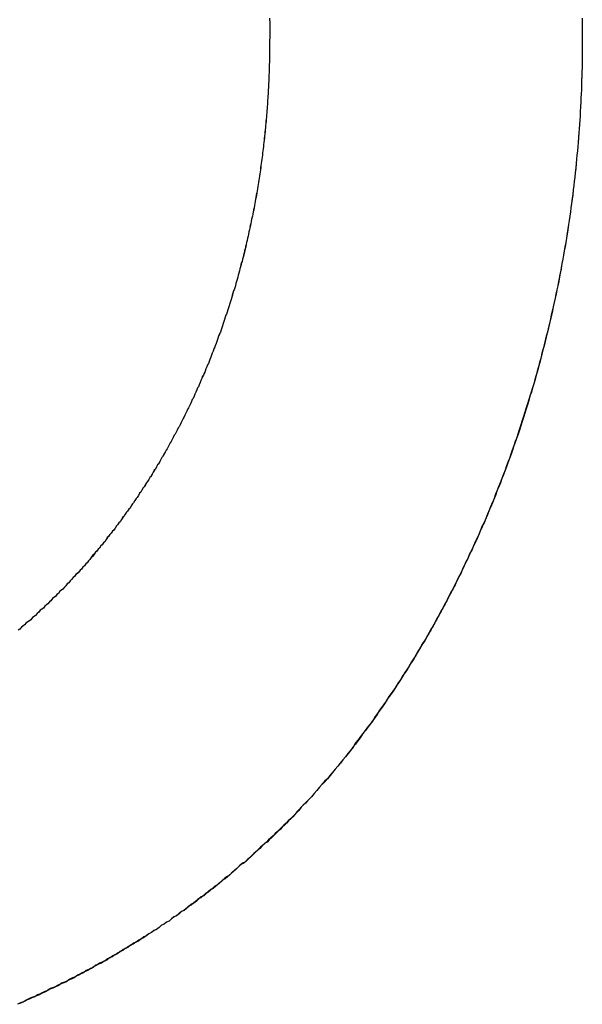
# Model space of a CAD drawing. Extents: x 744 to 2048, y 1140 to 2782.
# Tile 61 of 134: x 895.777 to 896.311, y 2446.582 to 2447.516. Entities that reach past the tile are written whole.
import ezdxf

# ---------------------------------------------------------------- set-up
doc = ezdxf.new("R2010")
doc.units = 0
doc.layers.add('KF_SONA_6_FRONT', color=7, linetype='CONTINUOUS')

# ---------------------------------------------------------------- blocks, each defined once
blk = doc.blocks.new('KF_SONA_6_FRONT')
at = {"layer": 'KF_SONA_6_FRONT'}
for points in [[(-1.40027, -179.07, 0), (-1.40022, -179.075, 0), (-1.4002, -179.079, 0), (-1.4002, -179.083, 0), (-1.40022, -179.088, 0), (-1.40027, -179.092, 0)], [(-1.40027, -179.071, 0), (-1.40022, -179.075, 0), (-1.4002, -179.079, 0), (-1.4002, -179.084, 0), (-1.40022, -179.088, 0), (-1.40027, -179.092, 0)], [(-1.10382, -179.07, 0), (-1.10374, -179.075, 0), (-1.10368, -179.079, 0), (-1.10364, -179.083, 0), (-1.10361, -179.088, 0), (-1.10361, -179.092, 0)], [(-1.10382, -179.07, 0), (-1.10374, -179.075, 0), (-1.10368, -179.079, 0), (-1.10364, -179.083, 0), (-1.10361, -179.088, 0), (-1.10361, -179.092, 0)], [(-1.40027, -179.092, 0), (-1.40027, -179.094, 0), (-1.40028, -179.096, 0), (-1.4003, -179.098, 0), (-1.40032, -179.1, 0), (-1.40034, -179.102, 0), (-1.40037, -179.104, 0), (-1.4004, -179.106, 0), (-1.40044, -179.108, 0), (-1.40048, -179.11, 0), (-1.40053, -179.112, 0), (-1.40058, -179.114, 0), (-1.40064, -179.116, 0), (-1.4007, -179.118, 0), (-1.40076, -179.12, 0), (-1.40083, -179.122, 0), (-1.40091, -179.124, 0), (-1.40099, -179.126, 0), (-1.40107, -179.128, 0), (-1.40116, -179.13, 0), (-1.40125, -179.132, 0), (-1.40135, -179.134, 0), (-1.40145, -179.136, 0), (-1.40156, -179.138, 0), (-1.40167, -179.14, 0), (-1.40179, -179.142, 0), (-1.40191, -179.144, 0), (-1.40203, -179.146, 0), (-1.40216, -179.148, 0), (-1.4023, -179.15, 0), (-1.40244, -179.152, 0), (-1.40258, -179.154, 0), (-1.40273, -179.156, 0), (-1.40288, -179.158, 0), (-1.40304, -179.16, 0), (-1.4032, -179.162, 0), (-1.40337, -179.164, 0), (-1.40354, -179.166, 0), (-1.40372, -179.168, 0), (-1.4039, -179.17, 0), (-1.40409, -179.172, 0), (-1.40428, -179.174, 0), (-1.40447, -179.176, 0), (-1.40467, -179.178, 0), (-1.40488, -179.18, 0), (-1.40509, -179.182, 0), (-1.4053, -179.184, 0), (-1.40552, -179.186, 0), (-1.40574, -179.188, 0), (-1.40597, -179.19, 0), (-1.40621, -179.192, 0), (-1.40644, -179.194, 0), (-1.40669, -179.196, 0), (-1.40693, -179.198, 0), (-1.40719, -179.2, 0), (-1.40744, -179.202, 0), (-1.40771, -179.204, 0), (-1.40797, -179.206, 0), (-1.40824, -179.208, 0), (-1.40852, -179.21, 0), (-1.4088, -179.212, 0), (-1.40909, -179.214, 0), (-1.40938, -179.216, 0), (-1.40967, -179.218, 0), (-1.40997, -179.22, 0), (-1.41028, -179.222, 0), (-1.41058, -179.224, 0), (-1.4109, -179.226, 0), (-1.41122, -179.228, 0), (-1.41154, -179.23, 0), (-1.41187, -179.232, 0), (-1.4122, -179.234, 0), (-1.41254, -179.236, 0), (-1.41289, -179.238, 0), (-1.41323, -179.24, 0), (-1.41359, -179.242, 0), (-1.41394, -179.244, 0), (-1.41431, -179.246, 0), (-1.41467, -179.248, 0), (-1.41504, -179.25, 0), (-1.41542, -179.252, 0), (-1.4158, -179.254, 0), (-1.41619, -179.256, 0), (-1.41658, -179.258, 0), (-1.41698, -179.259, 0), (-1.41738, -179.261, 0), (-1.41778, -179.263, 0), (-1.4182, -179.265, 0), (-1.41861, -179.267, 0), (-1.41903, -179.269, 0), (-1.41946, -179.271, 0), (-1.41989, -179.273, 0), (-1.42032, -179.275, 0), (-1.42076, -179.277, 0), (-1.42121, -179.279, 0), (-1.42166, -179.281, 0), (-1.42211, -179.283, 0), (-1.42257, -179.285, 0), (-1.42304, -179.287, 0), (-1.4235, -179.289, 0), (-1.42398, -179.291, 0), (-1.42446, -179.293, 0), (-1.42494, -179.295, 0), (-1.42543, -179.297, 0), (-1.42592, -179.299, 0), (-1.42642, -179.301, 0), (-1.42693, -179.302, 0), (-1.42744, -179.304, 0), (-1.42795, -179.306, 0), (-1.42847, -179.308, 0), (-1.42899, -179.31, 0), (-1.42952, -179.312, 0), (-1.43005, -179.314, 0), (-1.43059, -179.316, 0), (-1.43113, -179.318, 0), (-1.43168, -179.32, 0), (-1.43223, -179.322, 0), (-1.43279, -179.324, 0), (-1.43335, -179.326, 0), (-1.43392, -179.328, 0), (-1.4345, -179.329, 0), (-1.43507, -179.331, 0), (-1.43566, -179.333, 0), (-1.43624, -179.335, 0), (-1.43684, -179.337, 0), (-1.43743, -179.339, 0), (-1.43804, -179.341, 0), (-1.43864, -179.343, 0), (-1.43925, -179.345, 0), (-1.43987, -179.347, 0), (-1.44049, -179.349, 0), (-1.44112, -179.351, 0), (-1.44175, -179.352, 0), (-1.44239, -179.354, 0), (-1.44303, -179.356, 0), (-1.44368, -179.358, 0), (-1.44433, -179.36, 0), (-1.44499, -179.362, 0), (-1.44565, -179.364, 0), (-1.44632, -179.366, 0), (-1.44699, -179.368, 0), (-1.44767, -179.369, 0), (-1.44835, -179.371, 0), (-1.44904, -179.373, 0), (-1.44973, -179.375, 0), (-1.45043, -179.377, 0), (-1.45113, -179.379, 0), (-1.45184, -179.381, 0), (-1.45255, -179.383, 0), (-1.45327, -179.384, 0), (-1.45399, -179.386, 0), (-1.45472, -179.388, 0), (-1.45545, -179.39, 0), (-1.45619, -179.392, 0), (-1.45693, -179.394, 0), (-1.45768, -179.396, 0), (-1.45843, -179.398, 0), (-1.45919, -179.399, 0), (-1.45995, -179.401, 0), (-1.46072, -179.403, 0), (-1.46149, -179.405, 0), (-1.46227, -179.407, 0), (-1.46305, -179.409, 0), (-1.46384, -179.41, 0), (-1.46464, -179.412, 0), (-1.46543, -179.414, 0), (-1.46624, -179.416, 0), (-1.46705, -179.418, 0), (-1.46786, -179.42, 0), (-1.46868, -179.421, 0), (-1.4695, -179.423, 0), (-1.47033, -179.425, 0), (-1.47116, -179.427, 0), (-1.472, -179.429, 0), (-1.47285, -179.431, 0), (-1.47369, -179.432, 0), (-1.47455, -179.434, 0), (-1.47541, -179.436, 0), (-1.47627, -179.438, 0), (-1.47714, -179.44, 0), (-1.47801, -179.441, 0), (-1.47889, -179.443, 0), (-1.47978, -179.445, 0), (-1.48067, -179.447, 0), (-1.48156, -179.449, 0), (-1.48246, -179.45, 0), (-1.48337, -179.452, 0), (-1.48427, -179.454, 0), (-1.48519, -179.456, 0), (-1.48611, -179.458, 0), (-1.48703, -179.459, 0), (-1.48796, -179.461, 0), (-1.4889, -179.463, 0), (-1.48984, -179.465, 0), (-1.49078, -179.466, 0), (-1.49173, -179.468, 0), (-1.49269, -179.47, 0), (-1.49365, -179.472, 0), (-1.49461, -179.473, 0), (-1.49558, -179.475, 0), (-1.49656, -179.477, 0), (-1.49754, -179.479, 0), (-1.49852, -179.48, 0), (-1.49951, -179.482, 0), (-1.50051, -179.484, 0), (-1.50151, -179.486, 0), (-1.50252, -179.487, 0), (-1.50353, -179.489, 0), (-1.50454, -179.491, 0), (-1.50556, -179.493, 0), (-1.50659, -179.494, 0), (-1.50762, -179.496, 0), (-1.50866, -179.498, 0), (-1.5097, -179.499, 0), (-1.51074, -179.501, 0), (-1.5118, -179.503, 0), (-1.51285, -179.505, 0), (-1.51391, -179.506, 0), (-1.51498, -179.508, 0), (-1.51605, -179.51, 0), (-1.51713, -179.511, 0), (-1.51821, -179.513, 0), (-1.5193, -179.515, 0), (-1.52039, -179.516, 0), (-1.52149, -179.518, 0), (-1.52259, -179.52, 0), (-1.5237, -179.521, 0), (-1.52481, -179.523, 0), (-1.52593, -179.525, 0), (-1.52705, -179.526, 0), (-1.52818, -179.528, 0), (-1.52931, -179.53, 0), (-1.53045, -179.531, 0), (-1.53159, -179.533, 0), (-1.53274, -179.535, 0), (-1.53389, -179.536, 0), (-1.53505, -179.538, 0), (-1.53622, -179.539, 0), (-1.53738, -179.541, 0), (-1.53856, -179.543, 0), (-1.53974, -179.544, 0), (-1.54092, -179.546, 0), (-1.54211, -179.548, 0), (-1.5433, -179.549, 0), (-1.5445, -179.551, 0), (-1.54571, -179.552, 0), (-1.54692, -179.554, 0), (-1.54813, -179.556, 0), (-1.54935, -179.557, 0), (-1.55057, -179.559, 0), (-1.5518, -179.56, 0), (-1.55303, -179.562, 0), (-1.55427, -179.563, 0), (-1.55551, -179.565, 0), (-1.55676, -179.567, 0), (-1.55801, -179.568, 0), (-1.55927, -179.57, 0), (-1.56053, -179.571, 0), (-1.5618, -179.573, 0), (-1.56307, -179.574, 0), (-1.56435, -179.576, 0), (-1.56563, -179.577, 0), (-1.56692, -179.579, 0), (-1.56821, -179.58, 0), (-1.56951, -179.582, 0), (-1.57081, -179.584, 0), (-1.57211, -179.585, 0), (-1.57342, -179.587, 0), (-1.57474, -179.588, 0), (-1.57606, -179.59, 0), (-1.57738, -179.591, 0), (-1.57871, -179.593, 0), (-1.58005, -179.594, 0), (-1.58139, -179.596, 0), (-1.58273, -179.597, 0), (-1.58408, -179.598, 0), (-1.58543, -179.6, 0), (-1.58679, -179.601, 0), (-1.58816, -179.603, 0), (-1.58952, -179.604, 0), (-1.5909, -179.606, 0), (-1.59227, -179.607, 0), (-1.59366, -179.609, 0), (-1.59504, -179.61, 0), (-1.59643, -179.612, 0), (-1.59783, -179.613, 0), (-1.59923, -179.614, 0), (-1.60064, -179.616, 0), (-1.60205, -179.617, 0), (-1.60347, -179.619, 0), (-1.60489, -179.62, 0), (-1.60631, -179.621, 0), (-1.60774, -179.623, 0), (-1.60918, -179.624, 0), (-1.61061, -179.626, 0), (-1.61206, -179.627, 0), (-1.61351, -179.628, 0), (-1.61496, -179.63, 0), (-1.61642, -179.631, 0), (-1.61788, -179.632, 0), (-1.61935, -179.634, 0), (-1.62082, -179.635, 0), (-1.6223, -179.637, 0), (-1.62378, -179.638, 0), (-1.62527, -179.639, 0), (-1.62676, -179.641, 0), (-1.62825, -179.642, 0), (-1.62975, -179.643, 0), (-1.63126, -179.644, 0), (-1.63277, -179.646, 0), (-1.63428, -179.647, 0), (-1.6358, -179.648, 0), (-1.63733, -179.65, 0), (-1.63885, -179.651, 0)], [(-1.40027, -179.092, 0), (-1.40027, -179.094, 0), (-1.40028, -179.096, 0), (-1.4003, -179.098, 0), (-1.40032, -179.1, 0), (-1.40034, -179.102, 0), (-1.40037, -179.104, 0), (-1.4004, -179.106, 0), (-1.40044, -179.108, 0), (-1.40048, -179.11, 0), (-1.40053, -179.112, 0), (-1.40058, -179.114, 0), (-1.40063, -179.116, 0), (-1.40069, -179.118, 0), (-1.40076, -179.12, 0), (-1.40083, -179.122, 0), (-1.4009, -179.124, 0), (-1.40098, -179.126, 0), (-1.40106, -179.128, 0), (-1.40115, -179.13, 0), (-1.40124, -179.132, 0), (-1.40134, -179.134, 0), (-1.40144, -179.136, 0), (-1.40155, -179.138, 0), (-1.40166, -179.14, 0), (-1.40177, -179.142, 0), (-1.40189, -179.144, 0), (-1.40202, -179.146, 0), (-1.40215, -179.148, 0), (-1.40228, -179.15, 0), (-1.40242, -179.152, 0), (-1.40257, -179.154, 0), (-1.40271, -179.156, 0), (-1.40287, -179.158, 0), (-1.40302, -179.16, 0), (-1.40319, -179.162, 0), (-1.40335, -179.164, 0), (-1.40353, -179.166, 0), (-1.4037, -179.168, 0), (-1.40388, -179.17, 0), (-1.40407, -179.172, 0), (-1.40426, -179.174, 0), (-1.40445, -179.176, 0), (-1.40465, -179.178, 0), (-1.40486, -179.18, 0), (-1.40507, -179.182, 0), (-1.40528, -179.184, 0), (-1.4055, -179.186, 0), (-1.40572, -179.188, 0), (-1.40595, -179.19, 0), (-1.40618, -179.192, 0), (-1.40642, -179.194, 0), (-1.40666, -179.196, 0), (-1.40691, -179.198, 0), (-1.40716, -179.2, 0), (-1.40742, -179.202, 0), (-1.40768, -179.204, 0), (-1.40795, -179.206, 0), (-1.40822, -179.208, 0), (-1.40849, -179.21, 0), (-1.40877, -179.212, 0), (-1.40906, -179.214, 0), (-1.40935, -179.216, 0), (-1.40964, -179.218, 0), (-1.40994, -179.22, 0), (-1.41025, -179.222, 0), (-1.41056, -179.224, 0), (-1.41087, -179.226, 0), (-1.41119, -179.228, 0), (-1.41151, -179.23, 0), (-1.41184, -179.232, 0), (-1.41217, -179.234, 0), (-1.41251, -179.236, 0), (-1.41285, -179.238, 0), (-1.4132, -179.24, 0), (-1.41355, -179.242, 0), (-1.41391, -179.244, 0), (-1.41427, -179.246, 0), (-1.41464, -179.248, 0), (-1.41501, -179.25, 0), (-1.41539, -179.252, 0), (-1.41577, -179.254, 0), (-1.41616, -179.256, 0), (-1.41655, -179.258, 0), (-1.41694, -179.259, 0), (-1.41734, -179.261, 0), (-1.41775, -179.263, 0), (-1.41816, -179.265, 0), (-1.41858, -179.267, 0), (-1.419, -179.269, 0), (-1.41942, -179.271, 0), (-1.41985, -179.273, 0), (-1.42029, -179.275, 0), (-1.42073, -179.277, 0), (-1.42117, -179.279, 0), (-1.42162, -179.281, 0), (-1.42207, -179.283, 0), (-1.42253, -179.285, 0), (-1.423, -179.287, 0), (-1.42347, -179.289, 0), (-1.42394, -179.291, 0), (-1.42442, -179.293, 0), (-1.4249, -179.295, 0), (-1.42539, -179.297, 0), (-1.42589, -179.299, 0), (-1.42638, -179.301, 0), (-1.42689, -179.302, 0), (-1.4274, -179.304, 0), (-1.42791, -179.306, 0), (-1.42843, -179.308, 0), (-1.42895, -179.31, 0), (-1.42948, -179.312, 0), (-1.43001, -179.314, 0), (-1.43055, -179.316, 0), (-1.43109, -179.318, 0), (-1.43164, -179.32, 0), (-1.43219, -179.322, 0), (-1.43275, -179.324, 0), (-1.43331, -179.326, 0), (-1.43388, -179.328, 0), (-1.43445, -179.329, 0), (-1.43503, -179.331, 0), (-1.43561, -179.333, 0), (-1.4362, -179.335, 0), (-1.43679, -179.337, 0), (-1.43739, -179.339, 0), (-1.43799, -179.341, 0), (-1.4386, -179.343, 0), (-1.43921, -179.345, 0), (-1.43983, -179.347, 0), (-1.44045, -179.349, 0), (-1.44108, -179.351, 0), (-1.44171, -179.352, 0), (-1.44235, -179.354, 0), (-1.44299, -179.356, 0), (-1.44364, -179.358, 0), (-1.44429, -179.36, 0), (-1.44495, -179.362, 0), (-1.44561, -179.364, 0), (-1.44627, -179.366, 0), (-1.44695, -179.368, 0), (-1.44762, -179.369, 0), (-1.44831, -179.371, 0), (-1.44899, -179.373, 0), (-1.44969, -179.375, 0), (-1.45038, -179.377, 0), (-1.45109, -179.379, 0), (-1.45179, -179.381, 0), (-1.4525, -179.383, 0), (-1.45322, -179.384, 0), (-1.45394, -179.386, 0), (-1.45467, -179.388, 0), (-1.4554, -179.39, 0), (-1.45614, -179.392, 0), (-1.45688, -179.394, 0), (-1.45763, -179.396, 0), (-1.45839, -179.398, 0), (-1.45914, -179.399, 0), (-1.45991, -179.401, 0), (-1.46067, -179.403, 0), (-1.46145, -179.405, 0), (-1.46222, -179.407, 0), (-1.46301, -179.409, 0), (-1.4638, -179.41, 0), (-1.46459, -179.412, 0), (-1.46539, -179.414, 0), (-1.46619, -179.416, 0), (-1.467, -179.418, 0), (-1.46781, -179.42, 0), (-1.46863, -179.421, 0), (-1.46946, -179.423, 0), (-1.47028, -179.425, 0), (-1.47112, -179.427, 0), (-1.47196, -179.429, 0), (-1.4728, -179.431, 0), (-1.47365, -179.432, 0), (-1.4745, -179.434, 0), (-1.47536, -179.436, 0), (-1.47623, -179.438, 0), (-1.4771, -179.44, 0), (-1.47797, -179.441, 0), (-1.47885, -179.443, 0), (-1.47973, -179.445, 0), (-1.48062, -179.447, 0), (-1.48152, -179.449, 0), (-1.48242, -179.45, 0), (-1.48332, -179.452, 0), (-1.48423, -179.454, 0), (-1.48514, -179.456, 0), (-1.48606, -179.458, 0), (-1.48699, -179.459, 0), (-1.48792, -179.461, 0), (-1.48885, -179.463, 0), (-1.48979, -179.465, 0), (-1.49074, -179.466, 0), (-1.49169, -179.468, 0), (-1.49264, -179.47, 0), (-1.4936, -179.472, 0), (-1.49457, -179.473, 0), (-1.49554, -179.475, 0), (-1.49652, -179.477, 0), (-1.4975, -179.479, 0), (-1.49848, -179.48, 0), (-1.49947, -179.482, 0), (-1.50047, -179.484, 0), (-1.50147, -179.486, 0), (-1.50248, -179.487, 0), (-1.50349, -179.489, 0), (-1.5045, -179.491, 0), (-1.50552, -179.493, 0), (-1.50655, -179.494, 0), (-1.50758, -179.496, 0), (-1.50862, -179.498, 0), (-1.50966, -179.499, 0), (-1.51071, -179.501, 0), (-1.51176, -179.503, 0), (-1.51281, -179.505, 0), (-1.51388, -179.506, 0), (-1.51494, -179.508, 0), (-1.51602, -179.51, 0), (-1.51709, -179.511, 0), (-1.51817, -179.513, 0), (-1.51926, -179.515, 0), (-1.52035, -179.516, 0), (-1.52145, -179.518, 0), (-1.52255, -179.52, 0), (-1.52366, -179.521, 0), (-1.52477, -179.523, 0), (-1.52589, -179.525, 0), (-1.52702, -179.526, 0), (-1.52814, -179.528, 0), (-1.52928, -179.53, 0), (-1.53042, -179.531, 0), (-1.53156, -179.533, 0), (-1.53271, -179.535, 0), (-1.53386, -179.536, 0), (-1.53502, -179.538, 0), (-1.53618, -179.539, 0), (-1.53735, -179.541, 0), (-1.53853, -179.543, 0), (-1.53971, -179.544, 0), (-1.54089, -179.546, 0), (-1.54208, -179.548, 0), (-1.54327, -179.549, 0), (-1.54447, -179.551, 0), (-1.54568, -179.552, 0), (-1.54689, -179.554, 0), (-1.5481, -179.556, 0), (-1.54932, -179.557, 0), (-1.55054, -179.559, 0), (-1.55177, -179.56, 0), (-1.55301, -179.562, 0), (-1.55424, -179.563, 0), (-1.55549, -179.565, 0), (-1.55674, -179.567, 0), (-1.55799, -179.568, 0), (-1.55925, -179.57, 0), (-1.56051, -179.571, 0), (-1.56178, -179.573, 0), (-1.56305, -179.574, 0), (-1.56433, -179.576, 0), (-1.56561, -179.577, 0), (-1.5669, -179.579, 0), (-1.56819, -179.581, 0), (-1.56948, -179.582, 0), (-1.57079, -179.584, 0), (-1.57209, -179.585, 0), (-1.5734, -179.587, 0), (-1.57472, -179.588, 0), (-1.57604, -179.59, 0), (-1.57736, -179.591, 0), (-1.5787, -179.593, 0), (-1.58003, -179.594, 0), (-1.58137, -179.596, 0), (-1.58271, -179.597, 0), (-1.58406, -179.598, 0), (-1.58542, -179.6, 0), (-1.58678, -179.601, 0), (-1.58814, -179.603, 0), (-1.58951, -179.604, 0), (-1.59088, -179.606, 0), (-1.59226, -179.607, 0), (-1.59364, -179.609, 0), (-1.59503, -179.61, 0), (-1.59642, -179.612, 0), (-1.59782, -179.613, 0), (-1.59922, -179.614, 0), (-1.60063, -179.616, 0), (-1.60204, -179.617, 0), (-1.60346, -179.619, 0), (-1.60488, -179.62, 0), (-1.6063, -179.621, 0), (-1.60773, -179.623, 0), (-1.60917, -179.624, 0), (-1.61061, -179.626, 0), (-1.61205, -179.627, 0), (-1.6135, -179.628, 0), (-1.61495, -179.63, 0), (-1.61641, -179.631, 0), (-1.61788, -179.632, 0), (-1.61934, -179.634, 0), (-1.62082, -179.635, 0), (-1.62229, -179.637, 0), (-1.62378, -179.638, 0), (-1.62526, -179.639, 0), (-1.62675, -179.641, 0), (-1.62825, -179.642, 0), (-1.62975, -179.643, 0), (-1.63126, -179.644, 0), (-1.63277, -179.646, 0), (-1.63428, -179.647, 0), (-1.6358, -179.648, 0), (-1.63732, -179.65, 0), (-1.63885, -179.651, 0)], [(-1.10361, -179.092, 0), (-1.10361, -179.096, 0), (-1.10364, -179.1, 0), (-1.10368, -179.105, 0), (-1.10373, -179.109, 0), (-1.1038, -179.113, 0), (-1.10388, -179.117, 0), (-1.10398, -179.121, 0), (-1.10409, -179.125, 0), (-1.10422, -179.129, 0), (-1.10436, -179.134, 0), (-1.10452, -179.138, 0), (-1.10469, -179.142, 0), (-1.10488, -179.146, 0), (-1.10508, -179.15, 0), (-1.10529, -179.154, 0), (-1.10553, -179.159, 0), (-1.10577, -179.163, 0), (-1.10603, -179.167, 0), (-1.10631, -179.171, 0), (-1.1066, -179.175, 0), (-1.1069, -179.179, 0), (-1.10722, -179.183, 0), (-1.10756, -179.188, 0), (-1.10791, -179.192, 0), (-1.10827, -179.196, 0), (-1.10865, -179.2, 0), (-1.10905, -179.204, 0), (-1.10945, -179.208, 0), (-1.10988, -179.212, 0), (-1.11031, -179.217, 0), (-1.11077, -179.221, 0), (-1.11123, -179.225, 0), (-1.11172, -179.229, 0), (-1.11221, -179.233, 0), (-1.11272, -179.237, 0), (-1.11325, -179.241, 0), (-1.11379, -179.246, 0), (-1.11434, -179.25, 0), (-1.11491, -179.254, 0), (-1.1155, -179.258, 0), (-1.1161, -179.262, 0), (-1.11671, -179.266, 0), (-1.11734, -179.27, 0), (-1.11798, -179.274, 0), (-1.11864, -179.279, 0), (-1.11931, -179.283, 0), (-1.12, -179.287, 0), (-1.1207, -179.291, 0), (-1.12141, -179.295, 0), (-1.12214, -179.299, 0), (-1.12289, -179.303, 0), (-1.12364, -179.307, 0), (-1.12442, -179.311, 0), (-1.1252, -179.315, 0), (-1.12601, -179.32, 0), (-1.12682, -179.324, 0), (-1.12765, -179.328, 0), (-1.1285, -179.332, 0), (-1.12936, -179.336, 0), (-1.13023, -179.34, 0), (-1.13112, -179.344, 0), (-1.13203, -179.348, 0), (-1.13294, -179.352, 0), (-1.13387, -179.356, 0), (-1.13482, -179.36, 0), (-1.13578, -179.364, 0), (-1.13676, -179.368, 0), (-1.13775, -179.372, 0), (-1.13875, -179.376, 0), (-1.13977, -179.38, 0), (-1.1408, -179.384, 0), (-1.14185, -179.388, 0), (-1.14291, -179.393, 0), (-1.14398, -179.397, 0), (-1.14507, -179.401, 0), (-1.14617, -179.405, 0), (-1.14729, -179.409, 0), (-1.14842, -179.413, 0), (-1.14957, -179.417, 0), (-1.15073, -179.421, 0), (-1.15191, -179.425, 0), (-1.15309, -179.428, 0), (-1.1543, -179.432, 0), (-1.15552, -179.436, 0), (-1.15675, -179.44, 0), (-1.15799, -179.444, 0), (-1.15925, -179.448, 0), (-1.16053, -179.452, 0), (-1.16182, -179.456, 0), (-1.16312, -179.46, 0), (-1.16443, -179.464, 0), (-1.16577, -179.468, 0), (-1.16711, -179.472, 0), (-1.16847, -179.476, 0), (-1.16984, -179.48, 0), (-1.17123, -179.484, 0), (-1.17263, -179.488, 0), (-1.17404, -179.491, 0), (-1.17547, -179.495, 0), (-1.17691, -179.499, 0), (-1.17837, -179.503, 0), (-1.17984, -179.507, 0), (-1.18132, -179.511, 0), (-1.18281, -179.515, 0), (-1.18432, -179.518, 0), (-1.18584, -179.522, 0), (-1.18737, -179.526, 0), (-1.18892, -179.53, 0), (-1.19048, -179.534, 0), (-1.19205, -179.537, 0), (-1.19364, -179.541, 0), (-1.19524, -179.545, 0), (-1.19685, -179.549, 0), (-1.19848, -179.552, 0), (-1.20011, -179.556, 0), (-1.20176, -179.56, 0), (-1.20343, -179.564, 0), (-1.20511, -179.567, 0), (-1.2068, -179.571, 0), (-1.2085, -179.575, 0), (-1.21021, -179.578, 0), (-1.21194, -179.582, 0), (-1.21368, -179.586, 0), (-1.21544, -179.589, 0), (-1.2172, -179.593, 0), (-1.21898, -179.597, 0), (-1.22077, -179.6, 0), (-1.22258, -179.604, 0), (-1.22439, -179.608, 0), (-1.22622, -179.611, 0), (-1.22807, -179.615, 0), (-1.22992, -179.618, 0), (-1.23179, -179.622, 0), (-1.23367, -179.626, 0), (-1.23556, -179.629, 0), (-1.23746, -179.633, 0), (-1.23938, -179.636, 0), (-1.24131, -179.64, 0), (-1.24325, -179.643, 0), (-1.2452, -179.647, 0), (-1.24717, -179.65, 0), (-1.24915, -179.654, 0), (-1.25114, -179.657, 0), (-1.25314, -179.661, 0), (-1.25516, -179.664, 0), (-1.25718, -179.667, 0), (-1.25922, -179.671, 0), (-1.26127, -179.674, 0), (-1.26334, -179.678, 0), (-1.26541, -179.681, 0), (-1.2675, -179.684, 0), (-1.2696, -179.688, 0), (-1.27171, -179.691, 0), (-1.27383, -179.694, 0), (-1.27597, -179.698, 0), (-1.27812, -179.701, 0), (-1.28027, -179.704, 0), (-1.28244, -179.708, 0), (-1.28463, -179.711, 0), (-1.28682, -179.714, 0), (-1.28903, -179.717, 0), (-1.29125, -179.721, 0), (-1.29348, -179.724, 0), (-1.29572, -179.727, 0), (-1.29797, -179.73, 0), (-1.30023, -179.733, 0), (-1.30251, -179.737, 0), (-1.3048, -179.74, 0), (-1.3071, -179.743, 0), (-1.30941, -179.746, 0), (-1.31173, -179.749, 0), (-1.31406, -179.752, 0), (-1.31641, -179.755, 0), (-1.31877, -179.758, 0), (-1.32113, -179.762, 0), (-1.32351, -179.765, 0), (-1.3259, -179.768, 0), (-1.32831, -179.771, 0), (-1.33072, -179.774, 0), (-1.33314, -179.777, 0), (-1.33558, -179.78, 0), (-1.33803, -179.783, 0), (-1.34049, -179.786, 0), (-1.34296, -179.789, 0), (-1.34544, -179.792, 0), (-1.34793, -179.794, 0), (-1.35043, -179.797, 0), (-1.35295, -179.8, 0), (-1.35547, -179.803, 0), (-1.35801, -179.806, 0), (-1.36055, -179.809, 0)], [(-1.10361, -179.092, 0), (-1.10361, -179.096, 0), (-1.10364, -179.1, 0), (-1.10368, -179.105, 0), (-1.10373, -179.109, 0), (-1.1038, -179.113, 0), (-1.10388, -179.117, 0), (-1.10398, -179.121, 0), (-1.10409, -179.125, 0), (-1.10422, -179.13, 0), (-1.10436, -179.134, 0), (-1.10452, -179.138, 0), (-1.10469, -179.142, 0), (-1.10488, -179.146, 0), (-1.10508, -179.15, 0), (-1.1053, -179.154, 0), (-1.10553, -179.159, 0), (-1.10578, -179.163, 0), (-1.10604, -179.167, 0), (-1.10632, -179.171, 0), (-1.10661, -179.175, 0), (-1.10691, -179.179, 0), (-1.10723, -179.184, 0), (-1.10757, -179.188, 0), (-1.10792, -179.192, 0), (-1.10829, -179.196, 0), (-1.10867, -179.2, 0), (-1.10906, -179.204, 0), (-1.10947, -179.208, 0), (-1.10989, -179.213, 0), (-1.11033, -179.217, 0), (-1.11079, -179.221, 0), (-1.11126, -179.225, 0), (-1.11174, -179.229, 0), (-1.11224, -179.233, 0), (-1.11275, -179.238, 0), (-1.11328, -179.242, 0), (-1.11382, -179.246, 0), (-1.11437, -179.25, 0), (-1.11495, -179.254, 0), (-1.11553, -179.258, 0), (-1.11613, -179.262, 0), (-1.11675, -179.266, 0), (-1.11738, -179.271, 0), (-1.11802, -179.275, 0), (-1.11868, -179.279, 0), (-1.11935, -179.283, 0), (-1.12004, -179.287, 0), (-1.12075, -179.291, 0), (-1.12146, -179.295, 0), (-1.12219, -179.299, 0), (-1.12294, -179.303, 0), (-1.1237, -179.308, 0), (-1.12448, -179.312, 0), (-1.12527, -179.316, 0), (-1.12607, -179.32, 0), (-1.12689, -179.324, 0), (-1.12772, -179.328, 0), (-1.12857, -179.332, 0), (-1.12943, -179.336, 0), (-1.13031, -179.34, 0), (-1.1312, -179.344, 0), (-1.13211, -179.348, 0), (-1.13303, -179.352, 0), (-1.13396, -179.357, 0), (-1.13491, -179.361, 0), (-1.13587, -179.365, 0), (-1.13685, -179.369, 0), (-1.13784, -179.373, 0), (-1.13885, -179.377, 0), (-1.13987, -179.381, 0), (-1.14091, -179.385, 0), (-1.14196, -179.389, 0), (-1.14302, -179.393, 0), (-1.1441, -179.397, 0), (-1.14519, -179.401, 0), (-1.1463, -179.405, 0), (-1.14742, -179.409, 0), (-1.14855, -179.413, 0), (-1.1497, -179.417, 0), (-1.15087, -179.421, 0), (-1.15205, -179.425, 0), (-1.15324, -179.429, 0), (-1.15445, -179.433, 0), (-1.15567, -179.437, 0), (-1.1569, -179.441, 0), (-1.15815, -179.445, 0), (-1.15942, -179.449, 0), (-1.16069, -179.453, 0), (-1.16199, -179.457, 0), (-1.16329, -179.461, 0), (-1.16461, -179.465, 0), (-1.16595, -179.469, 0), (-1.1673, -179.472, 0), (-1.16866, -179.476, 0), (-1.17004, -179.48, 0), (-1.17143, -179.484, 0), (-1.17283, -179.488, 0), (-1.17425, -179.492, 0), (-1.17568, -179.496, 0), (-1.17713, -179.5, 0), (-1.17858, -179.504, 0), (-1.18006, -179.507, 0), (-1.18154, -179.511, 0), (-1.18304, -179.515, 0), (-1.18455, -179.519, 0), (-1.18607, -179.523, 0), (-1.18761, -179.527, 0), (-1.18916, -179.53, 0), (-1.19072, -179.534, 0), (-1.1923, -179.538, 0), (-1.19389, -179.542, 0), (-1.19549, -179.546, 0), (-1.19711, -179.549, 0), (-1.19873, -179.553, 0), (-1.20037, -179.557, 0), (-1.20203, -179.561, 0), (-1.20369, -179.564, 0), (-1.20537, -179.568, 0), (-1.20707, -179.572, 0), (-1.20877, -179.575, 0), (-1.21049, -179.579, 0), (-1.21222, -179.583, 0), (-1.21396, -179.586, 0), (-1.21571, -179.59, 0), (-1.21748, -179.594, 0), (-1.21926, -179.597, 0), (-1.22106, -179.601, 0), (-1.22286, -179.605, 0), (-1.22468, -179.608, 0), (-1.22651, -179.612, 0), (-1.22835, -179.615, 0), (-1.23021, -179.619, 0), (-1.23207, -179.623, 0), (-1.23395, -179.626, 0), (-1.23585, -179.63, 0), (-1.23775, -179.633, 0), (-1.23967, -179.637, 0), (-1.24159, -179.64, 0), (-1.24354, -179.644, 0), (-1.24549, -179.647, 0), (-1.24745, -179.651, 0), (-1.24943, -179.654, 0), (-1.25142, -179.658, 0), (-1.25342, -179.661, 0), (-1.25544, -179.664, 0), (-1.25746, -179.668, 0), (-1.2595, -179.671, 0), (-1.26155, -179.675, 0), (-1.26361, -179.678, 0), (-1.26568, -179.681, 0), (-1.26777, -179.685, 0), (-1.26986, -179.688, 0), (-1.27197, -179.691, 0), (-1.27409, -179.695, 0), (-1.27622, -179.698, 0), (-1.27837, -179.701, 0), (-1.28052, -179.705, 0), (-1.28269, -179.708, 0), (-1.28487, -179.711, 0), (-1.28706, -179.714, 0), (-1.28926, -179.718, 0), (-1.29147, -179.721, 0), (-1.2937, -179.724, 0), (-1.29593, -179.727, 0), (-1.29818, -179.731, 0), (-1.30044, -179.734, 0), (-1.30271, -179.737, 0), (-1.30499, -179.74, 0), (-1.30729, -179.743, 0), (-1.30959, -179.746, 0), (-1.31191, -179.749, 0), (-1.31424, -179.753, 0), (-1.31657, -179.756, 0), (-1.31892, -179.759, 0), (-1.32128, -179.762, 0), (-1.32366, -179.765, 0), (-1.32604, -179.768, 0), (-1.32843, -179.771, 0), (-1.33084, -179.774, 0), (-1.33325, -179.777, 0), (-1.33568, -179.78, 0), (-1.33812, -179.783, 0), (-1.34057, -179.786, 0), (-1.34303, -179.789, 0), (-1.3455, -179.792, 0), (-1.34798, -179.795, 0), (-1.35047, -179.797, 0), (-1.35298, -179.8, 0), (-1.35549, -179.803, 0), (-1.35802, -179.806, 0), (-1.36055, -179.809, 0)], [(-1.36055, -179.809, 0), (-1.36249, -179.811, 0), (-1.36444, -179.813, 0), (-1.36639, -179.815, 0), (-1.36835, -179.817, 0), (-1.37032, -179.819, 0), (-1.37229, -179.821, 0), (-1.37427, -179.823, 0), (-1.37625, -179.826, 0), (-1.37825, -179.828, 0), (-1.38025, -179.83, 0), (-1.38225, -179.832, 0), (-1.38427, -179.834, 0), (-1.38629, -179.836, 0), (-1.38831, -179.838, 0), (-1.39034, -179.84, 0), (-1.39238, -179.842, 0), (-1.39443, -179.844, 0), (-1.39648, -179.846, 0), (-1.39854, -179.848, 0), (-1.40061, -179.85, 0), (-1.40268, -179.852, 0), (-1.40476, -179.853, 0), (-1.40685, -179.855, 0), (-1.40894, -179.857, 0), (-1.41104, -179.859, 0), (-1.41315, -179.861, 0), (-1.41526, -179.863, 0), (-1.41738, -179.865, 0), (-1.4195, -179.867, 0), (-1.42164, -179.869, 0), (-1.42378, -179.871, 0), (-1.42592, -179.872, 0), (-1.42807, -179.874, 0), (-1.43023, -179.876, 0), (-1.4324, -179.878, 0), (-1.43457, -179.88, 0), (-1.43675, -179.882, 0), (-1.43894, -179.884, 0), (-1.44113, -179.885, 0), (-1.44333, -179.887, 0), (-1.44553, -179.889, 0), (-1.44774, -179.891, 0), (-1.44996, -179.893, 0), (-1.45219, -179.894, 0), (-1.45442, -179.896, 0), (-1.45666, -179.898, 0), (-1.4589, -179.9, 0), (-1.46116, -179.901, 0), (-1.46341, -179.903, 0), (-1.46568, -179.905, 0), (-1.46795, -179.906, 0), (-1.47023, -179.908, 0), (-1.47251, -179.91, 0), (-1.4748, -179.912, 0), (-1.4771, -179.913, 0), (-1.47941, -179.915, 0), (-1.48172, -179.917, 0), (-1.48403, -179.918, 0), (-1.48636, -179.92, 0), (-1.48869, -179.922, 0), (-1.49103, -179.923, 0), (-1.49337, -179.925, 0), (-1.49572, -179.927, 0), (-1.49808, -179.928, 0), (-1.50044, -179.93, 0), (-1.50281, -179.931, 0), (-1.50518, -179.933, 0), (-1.50757, -179.935, 0), (-1.50996, -179.936, 0), (-1.51235, -179.938, 0), (-1.51475, -179.939, 0), (-1.51716, -179.941, 0), (-1.51958, -179.942, 0), (-1.522, -179.944, 0), (-1.52443, -179.945, 0), (-1.52686, -179.947, 0), (-1.5293, -179.948, 0), (-1.53175, -179.95, 0), (-1.5342, -179.951, 0), (-1.53666, -179.953, 0), (-1.53913, -179.954, 0), (-1.5416, -179.956, 0), (-1.54408, -179.957, 0), (-1.54657, -179.959, 0), (-1.54906, -179.96, 0), (-1.55156, -179.962, 0), (-1.55406, -179.963, 0), (-1.55657, -179.965, 0), (-1.55909, -179.966, 0), (-1.56161, -179.967, 0), (-1.56415, -179.969, 0), (-1.56668, -179.97, 0), (-1.56923, -179.972, 0), (-1.57177, -179.973, 0), (-1.57433, -179.974, 0), (-1.57689, -179.976, 0), (-1.57946, -179.977, 0), (-1.58204, -179.978, 0), (-1.58462, -179.98, 0), (-1.58721, -179.981, 0), (-1.5898, -179.982, 0), (-1.5924, -179.984, 0), (-1.59501, -179.985, 0), (-1.59762, -179.986, 0), (-1.60024, -179.988, 0), (-1.60286, -179.989, 0), (-1.60549, -179.99, 0), (-1.60813, -179.991, 0), (-1.61078, -179.993, 0), (-1.61343, -179.994, 0), (-1.61608, -179.995, 0), (-1.61875, -179.997, 0), (-1.62141, -179.998, 0), (-1.62409, -179.999, 0), (-1.62677, -180, 0), (-1.62946, -180.001, 0), (-1.63215, -180.003, 0), (-1.63485, -180.004, 0), (-1.63756, -180.005, 0)], [(-1.36055, -179.809, 0), (-1.36252, -179.811, 0), (-1.36449, -179.813, 0), (-1.36647, -179.815, 0), (-1.36846, -179.817, 0), (-1.37045, -179.819, 0), (-1.37245, -179.822, 0), (-1.37446, -179.824, 0), (-1.37648, -179.826, 0), (-1.3785, -179.828, 0), (-1.38053, -179.83, 0), (-1.38257, -179.832, 0), (-1.38461, -179.834, 0), (-1.38666, -179.836, 0), (-1.38872, -179.838, 0), (-1.39078, -179.84, 0), (-1.39286, -179.842, 0), (-1.39493, -179.844, 0), (-1.39702, -179.846, 0), (-1.39911, -179.848, 0), (-1.40121, -179.85, 0), (-1.40332, -179.852, 0), (-1.40543, -179.854, 0), (-1.40755, -179.856, 0), (-1.40968, -179.858, 0), (-1.41182, -179.86, 0), (-1.41396, -179.862, 0), (-1.41611, -179.864, 0), (-1.41826, -179.866, 0), (-1.42043, -179.868, 0), (-1.42259, -179.87, 0), (-1.42477, -179.872, 0), (-1.42695, -179.873, 0), (-1.42914, -179.875, 0), (-1.43134, -179.877, 0), (-1.43355, -179.879, 0), (-1.43576, -179.881, 0), (-1.43797, -179.883, 0), (-1.4402, -179.885, 0), (-1.44243, -179.887, 0), (-1.44467, -179.888, 0), (-1.44691, -179.89, 0), (-1.44917, -179.892, 0), (-1.45142, -179.894, 0), (-1.45369, -179.896, 0), (-1.45596, -179.897, 0), (-1.45824, -179.899, 0), (-1.46053, -179.901, 0), (-1.46282, -179.903, 0), (-1.46512, -179.904, 0), (-1.46743, -179.906, 0), (-1.46974, -179.908, 0), (-1.47206, -179.91, 0), (-1.47439, -179.911, 0), (-1.47672, -179.913, 0), (-1.47906, -179.915, 0), (-1.4814, -179.917, 0), (-1.48376, -179.918, 0), (-1.48612, -179.92, 0), (-1.48848, -179.922, 0), (-1.49086, -179.923, 0), (-1.49324, -179.925, 0), (-1.49562, -179.927, 0), (-1.49802, -179.928, 0), (-1.50042, -179.93, 0), (-1.50282, -179.931, 0), (-1.50523, -179.933, 0), (-1.50765, -179.935, 0), (-1.51008, -179.936, 0), (-1.51251, -179.938, 0), (-1.51495, -179.939, 0), (-1.5174, -179.941, 0), (-1.51985, -179.943, 0), (-1.52231, -179.944, 0), (-1.52477, -179.946, 0), (-1.52724, -179.947, 0), (-1.52972, -179.949, 0), (-1.5322, -179.95, 0), (-1.5347, -179.952, 0), (-1.53719, -179.953, 0), (-1.5397, -179.955, 0), (-1.54221, -179.956, 0), (-1.54472, -179.958, 0), (-1.54724, -179.959, 0), (-1.54977, -179.961, 0), (-1.55231, -179.962, 0), (-1.55485, -179.964, 0), (-1.5574, -179.965, 0), (-1.55995, -179.967, 0), (-1.56251, -179.968, 0), (-1.56508, -179.969, 0), (-1.56765, -179.971, 0), (-1.57023, -179.972, 0), (-1.57282, -179.974, 0), (-1.57541, -179.975, 0), (-1.578, -179.976, 0), (-1.58061, -179.978, 0), (-1.58322, -179.979, 0), (-1.58583, -179.981, 0), (-1.58846, -179.982, 0), (-1.59109, -179.983, 0), (-1.59372, -179.985, 0), (-1.59636, -179.986, 0), (-1.59901, -179.987, 0), (-1.60166, -179.988, 0), (-1.60432, -179.99, 0), (-1.60698, -179.991, 0), (-1.60965, -179.992, 0), (-1.61233, -179.994, 0), (-1.61501, -179.995, 0), (-1.6177, -179.996, 0), (-1.6204, -179.997, 0), (-1.6231, -179.999, 0), (-1.6258, -180, 0), (-1.62851, -180.001, 0), (-1.63123, -180.002, 0), (-1.63396, -180.004, 0), (-1.63669, -180.005, 0), (-1.63942, -180.006, 0)]]:
    blk.add_polyline3d(points, dxfattribs=at)

msp = doc.modelspace()

# ---------------------------------------------------------------- block references
at = {"layer": 'KF_SONA_6_FRONT'}
msp.add_blockref('KF_SONA_6_FRONT', (897.41474, 2626.58755), dxfattribs=at)

doc.saveas('drawing.dxf')
